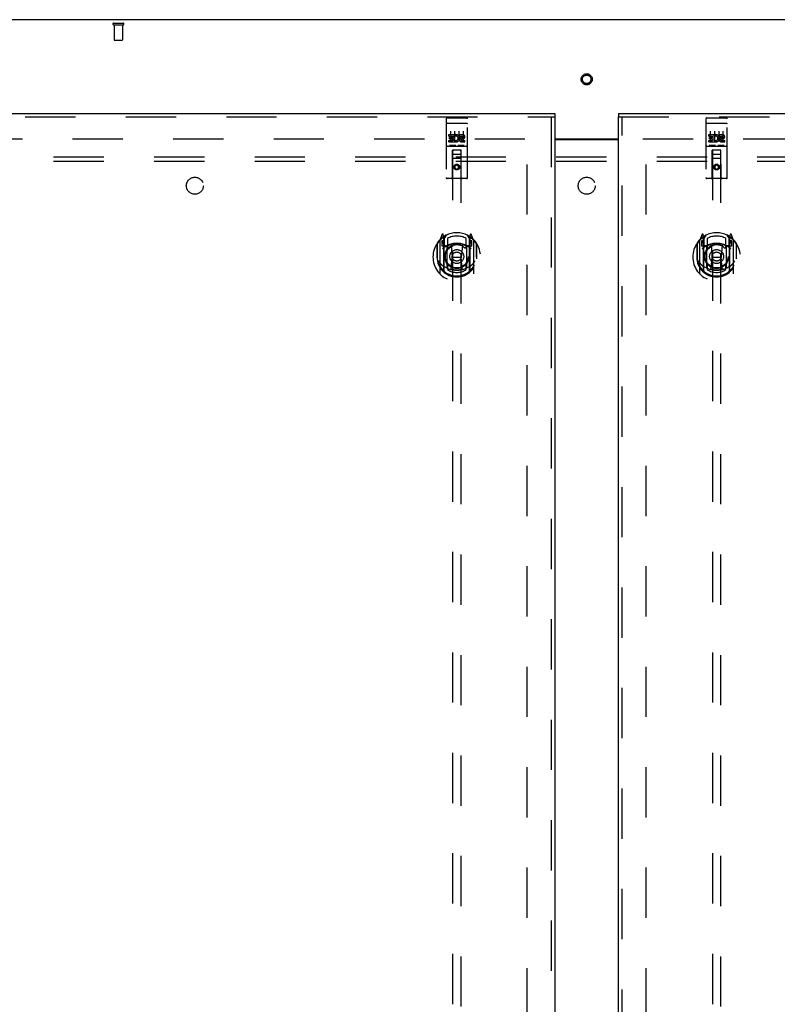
# Model space of a CAD drawing. Header units: inches. Extents: x 0 to 268, y 0 to 174.
# Tile 69 of 79: x 70 to 92, y 99 to 128. Entities that reach past the tile are written whole.
import ezdxf

# ---------------------------------------------------------------- set-up
doc = ezdxf.new("R2010")
doc.units = ezdxf.units.IN
doc.header["$LTSCALE"] = 14.749625
doc.header["$MEASUREMENT"] = 0
doc.linetypes.add('HIDDEN', pattern=[0.2, 0.1, -0.1])
doc.layers.get('0').update_dxf_attribs({"linetype": 'CONTINUOUS'})
for name, color, linetype in [('DEFAULT_2', 8, 'HIDDEN'), ('LEFTHAND_DOOR_ASSEMBLY', 7, 'CONTINUOUS'), ('RIGHTHAND_DOOR_ASSEMBLY', 7, 'CONTINUOUS'), ('SUBPANEL', 7, 'CONTINUOUS')]:
    doc.layers.add(name, color=color, linetype=linetype)

msp = doc.modelspace()

# ---------------------------------------------------------------- linework, layer by layer
at = {"color": 3, "linetype": 'Continuous'}
for p, q in [((125.406, 128.276), (47.76, 128.276)), ((85.646, 124.776), (87.521, 124.776)), ((85.646, 124.761), (87.521, 124.761))]:
    msp.add_line(p, q, dxfattribs=at)
at = {"layer": 'DEFAULT_2', "color": 8, "linetype": 'HIDDEN'}
for p, q in [((72.698, 128.172), (72.982, 128.172)), ((72.698, 128.129), (72.982, 128.129)), ((72.716, 128.129), (72.716, 127.682)), ((72.964, 128.129), (72.964, 127.682)), ((72.726, 127.672), (72.954, 127.672)), ((50.847, 124.776), (84.937, 124.776)), ((84.833, 51.755), (84.833, 124.797)), ((88.229, 124.776), (122.319, 124.776)), ((88.333, 51.755), (88.333, 124.797))]:
    msp.add_line(p, q, dxfattribs=at)
for radius in [0.164, 0.124]:
    msp.add_circle((86.583, 126.526), radius, dxfattribs=at)
for centre, radius, start, end in [((72.698, 128.151), 0.0215, 90, 270), ((72.982, 128.151), 0.0215, 270, 90), ((72.726, 127.682), 0.01, 180, 270), ((72.954, 127.682), 0.01, 270, 360)]:
    msp.add_arc(centre, radius, start, end, dxfattribs=at)
at = {"layer": 'LEFTHAND_DOOR_ASSEMBLY', "color": 3, "linetype": 'Continuous'}
for p, q in [((49.458, 125.526), (85.646, 125.526)), ((85.646, 125.422), (85.646, 51.13))]:
    msp.add_line(p, q, dxfattribs=at)
at = {"layer": 'LEFTHAND_DOOR_ASSEMBLY', "color": 7, "linetype": 'Continuous'}
msp.add_line((85.646, 125.526), (85.646, 125.422), dxfattribs=at)
at = {"layer": 'LEFTHAND_DOOR_ASSEMBLY', "color": 8, "linetype": 'HIDDEN'}
for p, q in [((49.458, 125.422), (85.646, 125.422)), ((82.458, 125.364), (82.458, 123.639)), ((82.475, 125.235), (82.474, 125.235)), ((82.476, 125.235), (82.475, 125.235)), ((82.476, 125.235), (82.476, 125.235)), ((82.477, 125.235), (82.476, 125.235)), ((82.478, 125.236), (82.477, 125.235)), ((82.479, 125.236), (82.478, 125.236)), ((82.48, 125.236), (82.479, 125.236)), ((82.48, 125.236), (82.48, 125.236)), ((82.481, 125.236), (82.48, 125.236)), ((82.482, 125.236), (82.481, 125.236)), ((82.483, 125.236), (82.482, 125.236)), ((82.484, 125.236), (82.483, 125.236)), ((82.484, 125.236), (82.484, 125.236)), ((82.485, 125.236), (82.484, 125.236)), ((82.486, 125.236), (82.485, 125.236)), ((82.487, 125.236), (82.486, 125.236)), ((82.488, 125.236), (82.487, 125.236)), ((82.488, 125.394), (83.053, 125.394)), ((82.488, 125.236), (83.053, 125.236)), ((83.053, 125.236), (83.054, 125.236)), ((83.054, 125.236), (83.055, 125.236)), ((83.055, 125.236), (83.056, 125.236)), ((83.056, 125.236), (83.057, 125.236)), ((83.057, 125.236), (83.057, 125.236)), ((83.057, 125.236), (83.058, 125.236)), ((83.058, 125.236), (83.059, 125.236)), ((83.059, 125.236), (83.06, 125.236)), ((83.06, 125.236), (83.061, 125.236)), ((83.061, 125.236), (83.062, 125.236)), ((83.062, 125.236), (83.062, 125.236)), ((83.062, 125.236), (83.063, 125.236)), ((83.063, 125.236), (83.064, 125.235)), ((83.064, 125.235), (83.065, 125.235)), ((83.065, 125.235), (83.066, 125.235)), ((83.066, 125.235), (83.066, 125.235)), ((83.083, 123.639), (83.083, 125.364)), ((85.542, 125.422), (85.542, 51.13)), ((82.539, 124.859), (82.539, 124.901)), ((82.539, 124.901), (82.695, 124.901)), ((82.583, 125.003), (82.583, 124.697)), ((82.695, 124.724), (82.695, 124.901)), ((82.708, 125.003), (82.708, 124.697)), ((82.833, 125.003), (82.833, 124.697)), ((82.851, 124.859), (82.851, 124.901)), ((82.851, 124.901), (82.944, 124.901)), ((82.958, 125.003), (82.958, 124.697)), ((82.539, 124.859), (82.652, 124.859)), ((82.539, 124.688), (82.539, 124.73)), ((82.539, 124.73), (82.652, 124.73)), ((82.539, 124.688), (82.695, 124.688)), ((82.56, 124.774), (82.56, 124.816)), ((82.56, 124.816), (82.652, 124.816)), ((82.56, 124.774), (82.652, 124.774)), ((82.652, 124.816), (82.652, 124.859)), ((82.652, 124.73), (82.652, 124.774)), ((82.695, 124.724), (82.708, 124.742)), ((82.695, 124.688), (82.695, 124.7)), ((82.699, 124.698), (82.695, 124.7)), ((82.719, 124.853), (82.703, 124.892)), ((82.851, 124.859), (82.944, 124.859)), ((82.911, 124.774), (82.958, 124.774)), ((82.915, 124.815), (82.944, 124.815)), ((82.915, 124.73), (83.008, 124.73)), ((82.915, 124.688), (83.008, 124.688)), ((83.008, 124.688), (83.008, 124.73)), ((82.488, 124.566), (83.053, 124.566)), ((82.732, 124.582), (82.56, 124.582)), ((82.641, 123.639), (82.644, 124.449)), ((82.646, 124.449), (82.644, 124.449)), ((82.646, 124.449), (82.646, 90.447)), ((82.896, 124.449), (82.646, 124.449)), ((82.686, 124.324), (82.856, 124.324)), ((82.982, 124.582), (82.81, 124.582)), ((82.896, 90.447), (82.896, 124.449)), ((82.897, 124.449), (82.896, 124.449)), ((82.901, 123.639), (82.897, 124.449)), ((82.898, 124.199), (82.643, 124.199)), ((82.771, 124.021), (82.708, 123.985)), ((82.708, 123.985), (82.708, 123.913)), ((82.708, 123.985), (82.718, 123.979)), ((82.708, 123.913), (82.718, 123.918)), ((82.708, 123.913), (82.771, 123.876)), ((82.771, 124.009), (82.718, 123.979)), ((82.718, 123.979), (82.718, 123.918)), ((82.718, 123.918), (82.771, 123.888)), ((82.771, 124.021), (82.771, 124.009)), ((82.833, 123.985), (82.771, 124.021)), ((82.823, 123.979), (82.771, 124.009)), ((82.771, 123.888), (82.823, 123.918)), ((82.771, 123.876), (82.833, 123.913)), ((82.771, 123.876), (82.771, 123.888)), ((82.833, 123.985), (82.823, 123.979)), ((82.823, 123.918), (82.823, 123.979)), ((82.833, 123.913), (82.823, 123.918)), ((82.833, 123.913), (82.833, 123.985)), ((83.053, 123.609), (82.488, 123.609)), ((82.196, 121.716), (82.196, 121.258)), ((82.271, 121.789), (82.271, 120.821)), ((82.345, 121.975), (82.275, 121.799)), ((82.328, 121.784), (82.328, 121.634)), ((82.396, 121.784), (82.328, 121.784)), ((82.337, 121.776), (82.366, 121.73)), ((82.367, 121.895), (82.367, 121.895)), ((82.367, 121.895), (82.367, 121.895)), ((82.367, 121.895), (82.367, 121.895)), ((82.388, 121.891), (82.374, 121.972)), ((82.388, 120.875), (82.388, 121.891)), ((82.396, 121.844), (82.466, 121.953)), ((82.396, 120.9), (82.396, 121.903)), ((82.398, 121.878), (82.398, 121.671)), ((82.496, 121.856), (82.496, 121.604)), ((83.046, 121.604), (83.046, 121.856)), ((83.076, 121.953), (83.146, 121.844)), ((83.143, 121.671), (83.143, 121.878)), ((83.146, 120.9), (83.146, 121.903)), ((83.213, 121.784), (83.146, 121.784)), ((83.167, 121.972), (83.153, 121.891)), ((83.153, 121.891), (83.153, 120.875)), ((83.175, 121.895), (83.17, 121.898)), ((83.176, 121.73), (83.205, 121.776)), ((83.266, 121.799), (83.196, 121.975)), ((83.213, 121.634), (83.213, 121.784)), ((83.271, 120.821), (83.271, 121.789)), ((83.346, 121.716), (83.346, 121.258)), ((82.188, 121.693), (82.188, 121.305)), ((82.328, 121.634), (82.388, 121.634)), ((82.488, 121.633), (82.416, 121.633)), ((82.418, 121.651), (82.484, 121.651)), ((82.488, 120.992), (82.488, 121.623)), ((82.608, 121.649), (82.638, 121.305)), ((82.934, 121.649), (82.903, 121.305)), ((83.126, 121.633), (83.053, 121.633)), ((83.053, 121.623), (83.053, 120.992)), ((83.057, 121.651), (83.123, 121.651)), ((83.153, 121.634), (83.213, 121.634)), ((83.353, 121.305), (83.353, 121.693)), ((82.188, 121.305), (82.203, 121.305)), ((82.196, 121.258), (82.196, 121.256)), ((82.608, 120.966), (82.638, 121.305)), ((82.638, 121.305), (82.903, 121.305)), ((82.933, 120.966), (82.903, 121.305)), ((83.353, 121.305), (83.338, 121.305)), ((83.346, 121.258), (83.346, 121.256)), ((82.496, 121.042), (82.496, 120.94)), ((83.046, 120.94), (83.046, 121.042))]:
    msp.add_line(p, q, dxfattribs=at)
for points in [[(82.474, 125.235), (82.474, 125.235), (82.473, 125.235), (82.473, 125.235), (82.473, 125.235), (82.472, 125.235), (82.472, 125.235), (82.472, 125.235), (82.471, 125.235), (82.471, 125.235), (82.471, 125.235), (82.47, 125.234), (82.47, 125.234), (82.47, 125.234), (82.469, 125.234), (82.469, 125.234), (82.469, 125.234), (82.468, 125.234), (82.468, 125.234), (82.468, 125.234), (82.467, 125.234), (82.467, 125.234), (82.467, 125.234), (82.466, 125.234), (82.466, 125.234), (82.466, 125.233), (82.466, 125.233), (82.465, 125.233), (82.465, 125.233), (82.465, 125.233), (82.465, 125.233), (82.464, 125.233), (82.464, 125.233), (82.464, 125.233), (82.464, 125.233), (82.463, 125.233), (82.463, 125.233), (82.463, 125.232), (82.463, 125.232), (82.462, 125.232), (82.462, 125.232), (82.462, 125.232), (82.462, 125.232), (82.462, 125.232), (82.461, 125.232), (82.461, 125.232), (82.461, 125.232), (82.461, 125.232), (82.461, 125.231), (82.461, 125.231), (82.46, 125.231), (82.46, 125.231), (82.46, 125.231), (82.46, 125.231), (82.46, 125.231), (82.46, 125.231), (82.46, 125.231), (82.459, 125.231), (82.459, 125.23), (82.459, 125.23), (82.459, 125.23), (82.459, 125.23), (82.459, 125.23), (82.459, 125.23), (82.459, 125.23), (82.459, 125.23), (82.459, 125.23), (82.459, 125.23), (82.458, 125.229), (82.458, 125.229), (82.458, 125.229), (82.458, 125.229), (82.458, 125.229), (82.458, 125.229), (82.458, 125.229), (82.458, 125.229), (82.458, 125.229), (82.458, 125.229)], [(83.066, 125.235), (83.067, 125.235), (83.067, 125.235), (83.068, 125.235), (83.068, 125.235), (83.068, 125.235), (83.069, 125.235), (83.069, 125.235), (83.07, 125.235), (83.07, 125.235), (83.07, 125.235), (83.071, 125.235), (83.071, 125.235), (83.071, 125.234), (83.072, 125.234), (83.072, 125.234), (83.072, 125.234), (83.073, 125.234), (83.073, 125.234), (83.073, 125.234), (83.074, 125.234), (83.074, 125.234), (83.074, 125.234), (83.074, 125.234), (83.075, 125.234), (83.075, 125.234), (83.075, 125.234), (83.076, 125.233), (83.076, 125.233), (83.076, 125.233), (83.076, 125.233), (83.077, 125.233), (83.077, 125.233), (83.077, 125.233), (83.077, 125.233), (83.078, 125.233), (83.078, 125.233), (83.078, 125.233), (83.078, 125.233), (83.079, 125.232), (83.079, 125.232), (83.079, 125.232), (83.079, 125.232), (83.08, 125.232), (83.08, 125.232), (83.08, 125.232), (83.08, 125.232), (83.08, 125.232), (83.08, 125.232), (83.081, 125.232), (83.081, 125.231), (83.081, 125.231), (83.081, 125.231), (83.081, 125.231), (83.081, 125.231), (83.082, 125.231), (83.082, 125.231), (83.082, 125.231), (83.082, 125.231), (83.082, 125.231), (83.082, 125.23), (83.082, 125.23), (83.082, 125.23), (83.083, 125.23), (83.083, 125.23), (83.083, 125.23), (83.083, 125.23), (83.083, 125.23), (83.083, 125.23), (83.083, 125.23), (83.083, 125.229), (83.083, 125.229), (83.083, 125.229), (83.083, 125.229), (83.083, 125.229), (83.083, 125.229), (83.083, 125.229), (83.083, 125.229), (83.083, 125.229), (83.083, 125.229)], [(82.56, 124.582), (82.56, 124.582), (82.559, 124.582), (82.559, 124.582), (82.559, 124.582), (82.559, 124.582), (82.559, 124.582), (82.558, 124.582), (82.558, 124.582), (82.558, 124.582), (82.558, 124.582), (82.558, 124.582), (82.558, 124.582), (82.557, 124.582), (82.557, 124.582), (82.557, 124.582), (82.557, 124.582), (82.557, 124.582), (82.557, 124.582), (82.556, 124.582), (82.556, 124.582), (82.556, 124.582), (82.556, 124.582), (82.556, 124.582), (82.556, 124.582), (82.556, 124.582), (82.555, 124.582), (82.555, 124.582), (82.555, 124.582), (82.555, 124.582), (82.555, 124.583), (82.555, 124.583), (82.555, 124.583), (82.555, 124.583), (82.554, 124.583), (82.554, 124.583), (82.554, 124.583), (82.554, 124.583), (82.554, 124.583), (82.554, 124.583), (82.554, 124.583), (82.554, 124.583), (82.554, 124.583), (82.554, 124.583), (82.553, 124.583), (82.553, 124.583), (82.553, 124.583)], [(82.738, 124.583), (82.738, 124.583), (82.738, 124.583), (82.738, 124.583), (82.738, 124.583), (82.738, 124.583), (82.738, 124.583), (82.738, 124.583), (82.738, 124.583), (82.737, 124.583), (82.737, 124.583), (82.737, 124.583), (82.737, 124.583), (82.737, 124.583), (82.737, 124.583), (82.737, 124.583), (82.737, 124.583), (82.737, 124.582), (82.736, 124.582), (82.736, 124.582), (82.736, 124.582), (82.736, 124.582), (82.736, 124.582), (82.736, 124.582), (82.736, 124.582), (82.735, 124.582), (82.735, 124.582), (82.735, 124.582), (82.735, 124.582), (82.735, 124.582), (82.735, 124.582), (82.735, 124.582), (82.734, 124.582), (82.734, 124.582), (82.734, 124.582), (82.734, 124.582), (82.734, 124.582), (82.733, 124.582), (82.733, 124.582), (82.733, 124.582), (82.733, 124.582), (82.733, 124.582), (82.733, 124.582), (82.732, 124.582), (82.732, 124.582), (82.732, 124.582)], [(82.81, 124.582), (82.81, 124.582), (82.809, 124.582), (82.809, 124.582), (82.809, 124.582), (82.809, 124.582), (82.809, 124.582), (82.808, 124.582), (82.808, 124.582), (82.808, 124.582), (82.808, 124.582), (82.808, 124.582), (82.808, 124.582), (82.807, 124.582), (82.807, 124.582), (82.807, 124.582), (82.807, 124.582), (82.807, 124.582), (82.807, 124.582), (82.806, 124.582), (82.806, 124.582), (82.806, 124.582), (82.806, 124.582), (82.806, 124.582), (82.806, 124.582), (82.806, 124.582), (82.805, 124.582), (82.805, 124.582), (82.805, 124.582), (82.805, 124.582), (82.805, 124.583), (82.805, 124.583), (82.805, 124.583), (82.805, 124.583), (82.804, 124.583), (82.804, 124.583), (82.804, 124.583), (82.804, 124.583), (82.804, 124.583), (82.804, 124.583), (82.804, 124.583), (82.804, 124.583), (82.804, 124.583), (82.804, 124.583), (82.803, 124.583), (82.803, 124.583), (82.803, 124.583)], [(82.988, 124.583), (82.988, 124.583), (82.988, 124.583), (82.988, 124.583), (82.988, 124.583), (82.988, 124.583), (82.988, 124.583), (82.988, 124.583), (82.988, 124.583), (82.987, 124.583), (82.987, 124.583), (82.987, 124.583), (82.987, 124.583), (82.987, 124.583), (82.987, 124.583), (82.987, 124.583), (82.987, 124.583), (82.987, 124.582), (82.986, 124.582), (82.986, 124.582), (82.986, 124.582), (82.986, 124.582), (82.986, 124.582), (82.986, 124.582), (82.986, 124.582), (82.985, 124.582), (82.985, 124.582), (82.985, 124.582), (82.985, 124.582), (82.985, 124.582), (82.985, 124.582), (82.985, 124.582), (82.984, 124.582), (82.984, 124.582), (82.984, 124.582), (82.984, 124.582), (82.984, 124.582), (82.983, 124.582), (82.983, 124.582), (82.983, 124.582), (82.983, 124.582), (82.983, 124.582), (82.983, 124.582), (82.982, 124.582), (82.982, 124.582), (82.982, 124.582)], [(82.238, 121.192), (82.241, 121.186), (82.244, 121.181), (82.247, 121.176), (82.25, 121.172), (82.253, 121.167), (82.256, 121.163), (82.258, 121.159), (82.261, 121.155), (82.264, 121.151), (82.266, 121.148), (82.269, 121.144), (82.271, 121.141), (82.273, 121.138), (82.276, 121.135), (82.278, 121.132), (82.28, 121.129), (82.282, 121.126), (82.284, 121.124), (82.286, 121.121), (82.288, 121.119), (82.291, 121.116), (82.292, 121.114), (82.294, 121.112), (82.296, 121.11), (82.298, 121.108), (82.3, 121.106), (82.302, 121.104), (82.304, 121.102), (82.305, 121.1), (82.307, 121.099), (82.309, 121.097), (82.31, 121.095), (82.312, 121.094), (82.313, 121.093), (82.315, 121.091), (82.316, 121.09)], [(83.225, 121.09), (83.227, 121.091), (83.228, 121.093), (83.23, 121.094), (83.231, 121.095), (83.233, 121.097), (83.235, 121.099), (83.236, 121.1), (83.238, 121.102), (83.24, 121.104), (83.242, 121.106), (83.243, 121.108), (83.245, 121.11), (83.247, 121.112), (83.249, 121.114), (83.251, 121.116), (83.253, 121.119), (83.255, 121.121), (83.257, 121.124), (83.259, 121.126), (83.261, 121.129), (83.264, 121.132), (83.266, 121.135), (83.268, 121.138), (83.271, 121.141), (83.273, 121.144), (83.275, 121.148), (83.278, 121.151), (83.28, 121.155), (83.283, 121.159), (83.286, 121.163), (83.288, 121.167), (83.291, 121.172), (83.294, 121.176), (83.297, 121.181), (83.3, 121.186), (83.303, 121.192)], [(82.959, 120.948), (82.953, 120.947), (82.948, 120.945), (82.942, 120.944), (82.937, 120.942), (82.932, 120.941), (82.926, 120.94), (82.921, 120.939), (82.915, 120.938), (82.91, 120.936), (82.904, 120.935), (82.899, 120.934), (82.893, 120.933), (82.888, 120.932), (82.882, 120.931), (82.877, 120.931), (82.871, 120.93), (82.866, 120.929), (82.86, 120.928), (82.855, 120.927), (82.849, 120.927), (82.843, 120.926), (82.838, 120.926), (82.832, 120.925), (82.827, 120.925), (82.821, 120.924), (82.816, 120.924), (82.81, 120.924), (82.804, 120.923), (82.799, 120.923), (82.793, 120.923), (82.788, 120.923), (82.782, 120.923), (82.776, 120.922), (82.771, 120.922), (82.765, 120.922), (82.76, 120.923), (82.754, 120.923), (82.748, 120.923), (82.743, 120.923), (82.737, 120.923), (82.732, 120.924), (82.726, 120.924), (82.72, 120.924), (82.715, 120.925), (82.709, 120.925), (82.704, 120.926), (82.698, 120.926), (82.693, 120.927), (82.687, 120.927), (82.681, 120.928), (82.676, 120.929), (82.67, 120.93), (82.665, 120.931), (82.659, 120.931), (82.654, 120.932), (82.648, 120.933), (82.643, 120.934), (82.637, 120.935), (82.632, 120.936), (82.626, 120.938), (82.621, 120.939), (82.615, 120.94), (82.61, 120.941), (82.604, 120.942), (82.599, 120.944), (82.594, 120.945), (82.588, 120.947), (82.583, 120.948)]]:
    msp.add_lwpolyline(points, dxfattribs=at)
for centre, radius in [((82.771, 123.949), 0.085), ((82.771, 123.949), 0.0845), ((82.771, 121.323), 0.35), ((82.771, 121.323), 0.335), ((82.771, 121.323), 0.205), ((82.771, 121.323), 0.133)]:
    msp.add_circle(centre, radius, dxfattribs=at)
for centre, radius, start, end in [((82.488, 125.364), 0.03, 90, 180), ((83.053, 125.364), 0.03, 0, 90), ((82.745, 124.794), 0.107, 244.2636, 113.4027), ((82.944, 124.837), 0.0644, 282.2995, 90.0775), ((82.745, 124.794), 0.0639, 234.8895, 113.4026), ((82.915, 124.751), 0.0635, 90, 270), ((82.915, 124.752), 0.0219, 100.307, 270), ((82.944, 124.837), 0.0219, 269.9011, 90), ((82.488, 124.536), 0.03, 90, 180), ((82.686, 124.409), 0.04, 90, 180), ((82.686, 124.364), 0.04, 180, 270), ((82.856, 124.409), 0.04, 0, 90), ((82.856, 124.364), 0.04, 270, 360), ((83.053, 124.536), 0.03, 0, 90), ((82.488, 123.639), 0.03, 180, 270), ((82.611, 123.639), 0.03, 270, 360), ((82.931, 123.639), 0.03, 180, 270), ((83.053, 123.639), 0.03, 270, 360), ((82.771, 121.323), 0.7, 35.2961, 144.7039), ((82.771, 121.305), 0.7, 125.5126, 54.4874), ((82.216, 121.716), 0.02, 144.7039, 180), ((82.286, 121.789), 0.015, 135.0748, 180), ((82.341, 121.779), 0.005, 90, 212.6792), ((82.359, 121.969), 0.015, 10, 158.1959), ((82.376, 121.858), 0.02, 0, 125.5126), ((82.208, 121.629), 0.188, 0, 32.6792), ((82.378, 121.878), 0.02, 0, 125.2543), ((82.416, 121.903), 0.02, 121.4688, 179.9992), ((82.771, 121.323), 0.6, 62.7204, 117.2796), ((83.126, 121.903), 0.02, 0, 58.5295), ((83.163, 121.878), 0.02, 54.7457, 180), ((83.166, 121.858), 0.02, 54.4874, 180), ((83.334, 121.629), 0.188, 147.3208, 180), ((83.182, 121.969), 0.015, 21.8041, 170), ((83.201, 121.779), 0.005, 327.3208, 90), ((83.256, 121.789), 0.015, 0, 44.9252), ((83.326, 121.716), 0.02, 0, 35.2961), ((82.771, 120.992), 0.7, 53.2319, 126.7681), ((82.416, 121.653), 0.02, 180, 270), ((82.418, 121.671), 0.02, 180, 270), ((82.484, 121.671), 0.02, 270, 293.464), ((82.503, 121.623), 0.015, 112.9863, 180), ((82.771, 121.01), 0.7, 66.536, 113.464), ((82.526, 121.604), 0.03, 180, 311.1261), ((82.771, 121.323), 0.343, 48.8739, 131.1261), ((82.588, 121.647), 0.02, 5.0796, 105.6131), ((82.954, 121.647), 0.02, 74.3869, 174.9204), ((83.016, 121.604), 0.03, 228.8739, 360), ((83.038, 121.623), 0.015, 0, 67.0137), ((83.057, 121.671), 0.02, 246.536, 270), ((83.123, 121.671), 0.02, 270, 360), ((83.126, 121.653), 0.02, 270, 360), ((82.771, 121.307), 0.583, 180.2464, 359.7536), ((82.216, 121.258), 0.02, 180, 187.6622), ((82.771, 121.333), 0.58, 187.6622, 352.3378), ((83.326, 121.258), 0.02, 352.3378, 360), ((82.771, 121.622), 0.7, 229.529, 310.471), ((82.403, 120.875), 0.015, 180, 229.6413), ((82.416, 120.9), 0.02, 180, 230.6594), ((82.503, 120.992), 0.015, 180, 247.0137), ((82.526, 121.042), 0.03, 48.8739, 180), ((82.771, 121.333), 0.48, 235.0461, 304.9539), ((82.771, 121.323), 0.343, 228.8739, 311.1261), ((82.588, 120.967), 0.02, 254.4248, 354.9204), ((82.953, 120.967), 0.02, 185.0796, 285.5752), ((83.016, 121.042), 0.03, 0, 131.1261), ((83.038, 120.992), 0.015, 292.9863, 360), ((83.126, 120.9), 0.02, 309.3378, 359.9984), ((83.138, 120.875), 0.015, 310.3587, 360), ((82.286, 120.821), 0.015, 180, 224.9252), ((83.256, 120.821), 0.015, 315.0748, 360)]:
    msp.add_arc(centre, radius, start, end, dxfattribs=at)
at = {"layer": 'RIGHTHAND_DOOR_ASSEMBLY', "color": 7, "linetype": 'Continuous'}
msp.add_line((87.521, 125.526), (87.521, 125.422), dxfattribs=at)
at = {"layer": 'RIGHTHAND_DOOR_ASSEMBLY', "color": 3, "linetype": 'Continuous'}
for p, q in [((87.521, 125.526), (123.708, 125.526)), ((87.521, 51.13), (87.521, 125.422))]:
    msp.add_line(p, q, dxfattribs=at)
at = {"layer": 'RIGHTHAND_DOOR_ASSEMBLY', "color": 8, "linetype": 'HIDDEN'}
for p, q in [((87.521, 125.422), (123.708, 125.422)), ((87.625, 51.13), (87.625, 125.422)), ((90.083, 125.364), (90.083, 123.639)), ((90.1, 125.235), (90.099, 125.235)), ((90.101, 125.235), (90.1, 125.235)), ((90.101, 125.235), (90.101, 125.235)), ((90.102, 125.235), (90.101, 125.235)), ((90.103, 125.236), (90.102, 125.235)), ((90.104, 125.236), (90.103, 125.236)), ((90.105, 125.236), (90.104, 125.236)), ((90.105, 125.236), (90.105, 125.236)), ((90.106, 125.236), (90.105, 125.236)), ((90.107, 125.236), (90.106, 125.236)), ((90.108, 125.236), (90.107, 125.236)), ((90.109, 125.236), (90.108, 125.236)), ((90.109, 125.236), (90.109, 125.236)), ((90.11, 125.236), (90.109, 125.236)), ((90.111, 125.236), (90.11, 125.236)), ((90.112, 125.236), (90.111, 125.236)), ((90.113, 125.236), (90.112, 125.236)), ((90.113, 125.394), (90.678, 125.394)), ((90.113, 125.236), (90.678, 125.236)), ((90.678, 125.236), (90.679, 125.236)), ((90.679, 125.236), (90.68, 125.236)), ((90.68, 125.236), (90.681, 125.236)), ((90.681, 125.236), (90.682, 125.236)), ((90.682, 125.236), (90.682, 125.236)), ((90.682, 125.236), (90.683, 125.236)), ((90.683, 125.236), (90.684, 125.236)), ((90.684, 125.236), (90.685, 125.236)), ((90.685, 125.236), (90.686, 125.236)), ((90.686, 125.236), (90.687, 125.236)), ((90.687, 125.236), (90.687, 125.236)), ((90.687, 125.236), (90.688, 125.236)), ((90.688, 125.236), (90.689, 125.235)), ((90.689, 125.235), (90.69, 125.235)), ((90.69, 125.235), (90.691, 125.235)), ((90.691, 125.235), (90.691, 125.235)), ((90.708, 123.639), (90.708, 125.364)), ((90.164, 124.859), (90.164, 124.901)), ((90.164, 124.901), (90.32, 124.901)), ((90.208, 125.003), (90.208, 124.697)), ((90.32, 124.724), (90.32, 124.901)), ((90.333, 125.003), (90.333, 124.697)), ((90.458, 125.003), (90.458, 124.697)), ((90.476, 124.859), (90.476, 124.901)), ((90.476, 124.901), (90.569, 124.901)), ((90.583, 125.003), (90.583, 124.697)), ((90.164, 124.859), (90.277, 124.859)), ((90.164, 124.688), (90.164, 124.73)), ((90.164, 124.73), (90.277, 124.73)), ((90.164, 124.688), (90.32, 124.688)), ((90.185, 124.774), (90.185, 124.816)), ((90.185, 124.816), (90.277, 124.816)), ((90.185, 124.774), (90.277, 124.774)), ((90.277, 124.816), (90.277, 124.859)), ((90.277, 124.73), (90.277, 124.774)), ((90.32, 124.724), (90.333, 124.742)), ((90.32, 124.688), (90.32, 124.7)), ((90.324, 124.698), (90.32, 124.7)), ((90.344, 124.853), (90.328, 124.892)), ((90.476, 124.859), (90.569, 124.859)), ((90.536, 124.774), (90.583, 124.774)), ((90.54, 124.815), (90.569, 124.815)), ((90.54, 124.73), (90.633, 124.73)), ((90.54, 124.688), (90.633, 124.688)), ((90.633, 124.688), (90.633, 124.73)), ((90.113, 124.566), (90.678, 124.566)), ((90.357, 124.582), (90.185, 124.582)), ((90.266, 123.639), (90.269, 124.449)), ((90.271, 124.449), (90.269, 124.449)), ((90.271, 124.449), (90.271, 90.447)), ((90.521, 124.449), (90.271, 124.449)), ((90.311, 124.324), (90.481, 124.324)), ((90.607, 124.582), (90.435, 124.582)), ((90.521, 90.447), (90.521, 124.449)), ((90.522, 124.449), (90.521, 124.449)), ((90.526, 123.639), (90.522, 124.449)), ((90.523, 124.199), (90.268, 124.199)), ((90.396, 124.021), (90.333, 123.985)), ((90.333, 123.985), (90.333, 123.913)), ((90.333, 123.985), (90.343, 123.979)), ((90.333, 123.913), (90.343, 123.918)), ((90.333, 123.913), (90.396, 123.876)), ((90.396, 124.009), (90.343, 123.979)), ((90.343, 123.979), (90.343, 123.918)), ((90.343, 123.918), (90.396, 123.888)), ((90.396, 124.021), (90.396, 124.009)), ((90.458, 123.985), (90.396, 124.021)), ((90.448, 123.979), (90.396, 124.009)), ((90.396, 123.888), (90.448, 123.918)), ((90.396, 123.876), (90.458, 123.913)), ((90.396, 123.876), (90.396, 123.888)), ((90.458, 123.985), (90.448, 123.979)), ((90.448, 123.918), (90.448, 123.979)), ((90.458, 123.913), (90.448, 123.918)), ((90.458, 123.913), (90.458, 123.985)), ((90.678, 123.609), (90.113, 123.609)), ((89.821, 121.716), (89.821, 121.258)), ((89.896, 121.789), (89.896, 120.821)), ((89.97, 121.975), (89.9, 121.799)), ((89.953, 121.784), (89.953, 121.634)), ((90.021, 121.784), (89.953, 121.784)), ((89.962, 121.776), (89.991, 121.73)), ((89.992, 121.895), (89.992, 121.895)), ((89.992, 121.895), (89.992, 121.895)), ((89.992, 121.895), (89.992, 121.895)), ((90.013, 121.891), (89.999, 121.972)), ((90.013, 120.875), (90.013, 121.891)), ((90.021, 121.844), (90.091, 121.953)), ((90.021, 120.9), (90.021, 121.903)), ((90.023, 121.878), (90.023, 121.671)), ((90.121, 121.856), (90.121, 121.604)), ((90.671, 121.604), (90.671, 121.856)), ((90.701, 121.953), (90.771, 121.844)), ((90.768, 121.671), (90.768, 121.878)), ((90.771, 120.9), (90.771, 121.903)), ((90.838, 121.784), (90.771, 121.784)), ((90.792, 121.972), (90.778, 121.891)), ((90.778, 121.891), (90.778, 120.875)), ((90.8, 121.895), (90.795, 121.898)), ((90.801, 121.73), (90.83, 121.776)), ((90.891, 121.799), (90.821, 121.975)), ((90.838, 121.634), (90.838, 121.784)), ((90.896, 120.821), (90.896, 121.789)), ((90.971, 121.716), (90.971, 121.258)), ((89.813, 121.693), (89.813, 121.305)), ((89.953, 121.634), (90.013, 121.634)), ((90.113, 121.633), (90.041, 121.633)), ((90.043, 121.651), (90.109, 121.651)), ((90.113, 120.992), (90.113, 121.623)), ((90.233, 121.649), (90.263, 121.305)), ((90.559, 121.649), (90.528, 121.305)), ((90.751, 121.633), (90.678, 121.633)), ((90.678, 121.623), (90.678, 120.992)), ((90.682, 121.651), (90.748, 121.651)), ((90.778, 121.634), (90.838, 121.634)), ((90.978, 121.305), (90.978, 121.693)), ((89.813, 121.305), (89.828, 121.305)), ((89.821, 121.258), (89.821, 121.256)), ((90.233, 120.966), (90.263, 121.305)), ((90.263, 121.305), (90.528, 121.305)), ((90.558, 120.966), (90.528, 121.305)), ((90.978, 121.305), (90.963, 121.305)), ((90.971, 121.258), (90.971, 121.256)), ((90.121, 121.042), (90.121, 120.94)), ((90.671, 120.94), (90.671, 121.042))]:
    msp.add_line(p, q, dxfattribs=at)
for points in [[(90.099, 125.235), (90.099, 125.235), (90.098, 125.235), (90.098, 125.235), (90.098, 125.235), (90.097, 125.235), (90.097, 125.235), (90.097, 125.235), (90.096, 125.235), (90.096, 125.235), (90.096, 125.235), (90.095, 125.234), (90.095, 125.234), (90.095, 125.234), (90.094, 125.234), (90.094, 125.234), (90.094, 125.234), (90.093, 125.234), (90.093, 125.234), (90.093, 125.234), (90.092, 125.234), (90.092, 125.234), (90.092, 125.234), (90.091, 125.234), (90.091, 125.234), (90.091, 125.233), (90.091, 125.233), (90.09, 125.233), (90.09, 125.233), (90.09, 125.233), (90.09, 125.233), (90.089, 125.233), (90.089, 125.233), (90.089, 125.233), (90.089, 125.233), (90.088, 125.233), (90.088, 125.233), (90.088, 125.232), (90.088, 125.232), (90.087, 125.232), (90.087, 125.232), (90.087, 125.232), (90.087, 125.232), (90.087, 125.232), (90.086, 125.232), (90.086, 125.232), (90.086, 125.232), (90.086, 125.232), (90.086, 125.231), (90.086, 125.231), (90.085, 125.231), (90.085, 125.231), (90.085, 125.231), (90.085, 125.231), (90.085, 125.231), (90.085, 125.231), (90.085, 125.231), (90.084, 125.231), (90.084, 125.23), (90.084, 125.23), (90.084, 125.23), (90.084, 125.23), (90.084, 125.23), (90.084, 125.23), (90.084, 125.23), (90.084, 125.23), (90.084, 125.23), (90.084, 125.23), (90.083, 125.229), (90.083, 125.229), (90.083, 125.229), (90.083, 125.229), (90.083, 125.229), (90.083, 125.229), (90.083, 125.229), (90.083, 125.229), (90.083, 125.229), (90.083, 125.229)], [(90.691, 125.235), (90.692, 125.235), (90.692, 125.235), (90.693, 125.235), (90.693, 125.235), (90.693, 125.235), (90.694, 125.235), (90.694, 125.235), (90.695, 125.235), (90.695, 125.235), (90.695, 125.235), (90.696, 125.235), (90.696, 125.235), (90.696, 125.234), (90.697, 125.234), (90.697, 125.234), (90.697, 125.234), (90.698, 125.234), (90.698, 125.234), (90.698, 125.234), (90.699, 125.234), (90.699, 125.234), (90.699, 125.234), (90.699, 125.234), (90.7, 125.234), (90.7, 125.234), (90.7, 125.234), (90.701, 125.233), (90.701, 125.233), (90.701, 125.233), (90.701, 125.233), (90.702, 125.233), (90.702, 125.233), (90.702, 125.233), (90.702, 125.233), (90.703, 125.233), (90.703, 125.233), (90.703, 125.233), (90.703, 125.233), (90.704, 125.232), (90.704, 125.232), (90.704, 125.232), (90.704, 125.232), (90.705, 125.232), (90.705, 125.232), (90.705, 125.232), (90.705, 125.232), (90.705, 125.232), (90.705, 125.232), (90.706, 125.232), (90.706, 125.231), (90.706, 125.231), (90.706, 125.231), (90.706, 125.231), (90.706, 125.231), (90.707, 125.231), (90.707, 125.231), (90.707, 125.231), (90.707, 125.231), (90.707, 125.231), (90.707, 125.23), (90.707, 125.23), (90.707, 125.23), (90.708, 125.23), (90.708, 125.23), (90.708, 125.23), (90.708, 125.23), (90.708, 125.23), (90.708, 125.23), (90.708, 125.23), (90.708, 125.229), (90.708, 125.229), (90.708, 125.229), (90.708, 125.229), (90.708, 125.229), (90.708, 125.229), (90.708, 125.229), (90.708, 125.229), (90.708, 125.229), (90.708, 125.229)], [(90.185, 124.582), (90.185, 124.582), (90.184, 124.582), (90.184, 124.582), (90.184, 124.582), (90.184, 124.582), (90.184, 124.582), (90.183, 124.582), (90.183, 124.582), (90.183, 124.582), (90.183, 124.582), (90.183, 124.582), (90.183, 124.582), (90.182, 124.582), (90.182, 124.582), (90.182, 124.582), (90.182, 124.582), (90.182, 124.582), (90.182, 124.582), (90.181, 124.582), (90.181, 124.582), (90.181, 124.582), (90.181, 124.582), (90.181, 124.582), (90.181, 124.582), (90.181, 124.582), (90.18, 124.582), (90.18, 124.582), (90.18, 124.582), (90.18, 124.582), (90.18, 124.583), (90.18, 124.583), (90.18, 124.583), (90.18, 124.583), (90.179, 124.583), (90.179, 124.583), (90.179, 124.583), (90.179, 124.583), (90.179, 124.583), (90.179, 124.583), (90.179, 124.583), (90.179, 124.583), (90.179, 124.583), (90.179, 124.583), (90.178, 124.583), (90.178, 124.583), (90.178, 124.583)], [(90.363, 124.583), (90.363, 124.583), (90.363, 124.583), (90.363, 124.583), (90.363, 124.583), (90.363, 124.583), (90.363, 124.583), (90.363, 124.583), (90.363, 124.583), (90.362, 124.583), (90.362, 124.583), (90.362, 124.583), (90.362, 124.583), (90.362, 124.583), (90.362, 124.583), (90.362, 124.583), (90.362, 124.583), (90.362, 124.582), (90.361, 124.582), (90.361, 124.582), (90.361, 124.582), (90.361, 124.582), (90.361, 124.582), (90.361, 124.582), (90.361, 124.582), (90.36, 124.582), (90.36, 124.582), (90.36, 124.582), (90.36, 124.582), (90.36, 124.582), (90.36, 124.582), (90.36, 124.582), (90.359, 124.582), (90.359, 124.582), (90.359, 124.582), (90.359, 124.582), (90.359, 124.582), (90.358, 124.582), (90.358, 124.582), (90.358, 124.582), (90.358, 124.582), (90.358, 124.582), (90.358, 124.582), (90.357, 124.582), (90.357, 124.582), (90.357, 124.582)], [(90.435, 124.582), (90.435, 124.582), (90.434, 124.582), (90.434, 124.582), (90.434, 124.582), (90.434, 124.582), (90.434, 124.582), (90.433, 124.582), (90.433, 124.582), (90.433, 124.582), (90.433, 124.582), (90.433, 124.582), (90.433, 124.582), (90.432, 124.582), (90.432, 124.582), (90.432, 124.582), (90.432, 124.582), (90.432, 124.582), (90.432, 124.582), (90.431, 124.582), (90.431, 124.582), (90.431, 124.582), (90.431, 124.582), (90.431, 124.582), (90.431, 124.582), (90.431, 124.582), (90.43, 124.582), (90.43, 124.582), (90.43, 124.582), (90.43, 124.582), (90.43, 124.583), (90.43, 124.583), (90.43, 124.583), (90.43, 124.583), (90.429, 124.583), (90.429, 124.583), (90.429, 124.583), (90.429, 124.583), (90.429, 124.583), (90.429, 124.583), (90.429, 124.583), (90.429, 124.583), (90.429, 124.583), (90.429, 124.583), (90.428, 124.583), (90.428, 124.583), (90.428, 124.583)], [(90.613, 124.583), (90.613, 124.583), (90.613, 124.583), (90.613, 124.583), (90.613, 124.583), (90.613, 124.583), (90.613, 124.583), (90.613, 124.583), (90.613, 124.583), (90.612, 124.583), (90.612, 124.583), (90.612, 124.583), (90.612, 124.583), (90.612, 124.583), (90.612, 124.583), (90.612, 124.583), (90.612, 124.583), (90.612, 124.582), (90.611, 124.582), (90.611, 124.582), (90.611, 124.582), (90.611, 124.582), (90.611, 124.582), (90.611, 124.582), (90.611, 124.582), (90.61, 124.582), (90.61, 124.582), (90.61, 124.582), (90.61, 124.582), (90.61, 124.582), (90.61, 124.582), (90.61, 124.582), (90.609, 124.582), (90.609, 124.582), (90.609, 124.582), (90.609, 124.582), (90.609, 124.582), (90.608, 124.582), (90.608, 124.582), (90.608, 124.582), (90.608, 124.582), (90.608, 124.582), (90.608, 124.582), (90.607, 124.582), (90.607, 124.582), (90.607, 124.582)], [(89.863, 121.192), (89.866, 121.186), (89.869, 121.181), (89.872, 121.176), (89.875, 121.172), (89.878, 121.167), (89.881, 121.163), (89.883, 121.159), (89.886, 121.155), (89.889, 121.151), (89.891, 121.148), (89.894, 121.144), (89.896, 121.141), (89.898, 121.138), (89.901, 121.135), (89.903, 121.132), (89.905, 121.129), (89.907, 121.126), (89.909, 121.124), (89.911, 121.121), (89.913, 121.119), (89.916, 121.116), (89.917, 121.114), (89.919, 121.112), (89.921, 121.11), (89.923, 121.108), (89.925, 121.106), (89.927, 121.104), (89.929, 121.102), (89.93, 121.1), (89.932, 121.099), (89.934, 121.097), (89.935, 121.095), (89.937, 121.094), (89.938, 121.093), (89.94, 121.091), (89.941, 121.09)], [(90.85, 121.09), (90.852, 121.091), (90.853, 121.093), (90.855, 121.094), (90.856, 121.095), (90.858, 121.097), (90.86, 121.099), (90.861, 121.1), (90.863, 121.102), (90.865, 121.104), (90.867, 121.106), (90.868, 121.108), (90.87, 121.11), (90.872, 121.112), (90.874, 121.114), (90.876, 121.116), (90.878, 121.119), (90.88, 121.121), (90.882, 121.124), (90.884, 121.126), (90.886, 121.129), (90.889, 121.132), (90.891, 121.135), (90.893, 121.138), (90.896, 121.141), (90.898, 121.144), (90.9, 121.148), (90.903, 121.151), (90.905, 121.155), (90.908, 121.159), (90.911, 121.163), (90.913, 121.167), (90.916, 121.172), (90.919, 121.176), (90.922, 121.181), (90.925, 121.186), (90.928, 121.192)], [(90.584, 120.948), (90.578, 120.947), (90.573, 120.945), (90.567, 120.944), (90.562, 120.942), (90.557, 120.941), (90.551, 120.94), (90.546, 120.939), (90.54, 120.938), (90.535, 120.936), (90.529, 120.935), (90.524, 120.934), (90.518, 120.933), (90.513, 120.932), (90.507, 120.931), (90.502, 120.931), (90.496, 120.93), (90.491, 120.929), (90.485, 120.928), (90.48, 120.927), (90.474, 120.927), (90.468, 120.926), (90.463, 120.926), (90.457, 120.925), (90.452, 120.925), (90.446, 120.924), (90.441, 120.924), (90.435, 120.924), (90.429, 120.923), (90.424, 120.923), (90.418, 120.923), (90.413, 120.923), (90.407, 120.923), (90.401, 120.922), (90.396, 120.922), (90.39, 120.922), (90.385, 120.923), (90.379, 120.923), (90.373, 120.923), (90.368, 120.923), (90.362, 120.923), (90.357, 120.924), (90.351, 120.924), (90.345, 120.924), (90.34, 120.925), (90.334, 120.925), (90.329, 120.926), (90.323, 120.926), (90.318, 120.927), (90.312, 120.927), (90.306, 120.928), (90.301, 120.929), (90.295, 120.93), (90.29, 120.931), (90.284, 120.931), (90.279, 120.932), (90.273, 120.933), (90.268, 120.934), (90.262, 120.935), (90.257, 120.936), (90.251, 120.938), (90.246, 120.939), (90.24, 120.94), (90.235, 120.941), (90.229, 120.942), (90.224, 120.944), (90.219, 120.945), (90.213, 120.947), (90.208, 120.948)]]:
    msp.add_lwpolyline(points, dxfattribs=at)
for centre, radius in [((90.396, 123.949), 0.085), ((90.396, 123.949), 0.0845), ((90.396, 121.323), 0.35), ((90.396, 121.323), 0.335), ((90.396, 121.323), 0.205), ((90.396, 121.323), 0.133)]:
    msp.add_circle(centre, radius, dxfattribs=at)
for centre, radius, start, end in [((90.113, 125.364), 0.03, 90, 180), ((90.678, 125.364), 0.03, 0, 90), ((90.37, 124.794), 0.107, 244.2636, 113.4027), ((90.569, 124.837), 0.0644, 282.2995, 90.0775), ((90.37, 124.794), 0.0639, 234.8895, 113.4026), ((90.54, 124.751), 0.0635, 90, 270), ((90.54, 124.752), 0.0219, 100.307, 270), ((90.569, 124.837), 0.0219, 269.9011, 90), ((90.113, 124.536), 0.03, 90, 180), ((90.311, 124.409), 0.04, 90, 180), ((90.311, 124.364), 0.04, 180, 270), ((90.481, 124.409), 0.04, 0, 90), ((90.481, 124.364), 0.04, 270, 360), ((90.678, 124.536), 0.03, 0, 90), ((90.113, 123.639), 0.03, 180, 270), ((90.236, 123.639), 0.03, 270, 360), ((90.556, 123.639), 0.03, 180, 270), ((90.678, 123.639), 0.03, 270, 360), ((90.396, 121.323), 0.7, 35.2961, 144.7039), ((90.396, 121.305), 0.7, 125.5126, 54.4874), ((89.841, 121.716), 0.02, 144.7039, 180), ((89.911, 121.789), 0.015, 135.0748, 180), ((89.966, 121.779), 0.005, 90, 212.6792), ((89.984, 121.969), 0.015, 10, 158.1959), ((90.001, 121.858), 0.02, 0, 125.5126), ((89.833, 121.629), 0.188, 0, 32.6792), ((90.003, 121.878), 0.02, 0, 125.2543), ((90.041, 121.903), 0.02, 121.4688, 179.9992), ((90.396, 121.323), 0.6, 62.7204, 117.2796), ((90.751, 121.903), 0.02, 0, 58.5295), ((90.788, 121.878), 0.02, 54.7457, 180), ((90.791, 121.858), 0.02, 54.4874, 180), ((90.959, 121.629), 0.188, 147.3208, 180), ((90.807, 121.969), 0.015, 21.8041, 170), ((90.826, 121.779), 0.005, 327.3208, 90), ((90.881, 121.789), 0.015, 0, 44.9252), ((90.951, 121.716), 0.02, 0, 35.2961), ((90.396, 120.992), 0.7, 53.2319, 126.7681), ((90.041, 121.653), 0.02, 180, 270), ((90.043, 121.671), 0.02, 180, 270), ((90.109, 121.671), 0.02, 270, 293.464), ((90.128, 121.623), 0.015, 112.9863, 180), ((90.396, 121.01), 0.7, 66.536, 113.464), ((90.151, 121.604), 0.03, 180, 311.1261), ((90.396, 121.323), 0.343, 48.8739, 131.1261), ((90.213, 121.647), 0.02, 5.0796, 105.6131), ((90.579, 121.647), 0.02, 74.3869, 174.9204), ((90.641, 121.604), 0.03, 228.8739, 360), ((90.663, 121.623), 0.015, 0, 67.0137), ((90.682, 121.671), 0.02, 246.536, 270), ((90.748, 121.671), 0.02, 270, 360), ((90.751, 121.653), 0.02, 270, 360), ((90.396, 121.307), 0.583, 180.2464, 359.7536), ((89.841, 121.258), 0.02, 180, 187.6622), ((90.396, 121.333), 0.58, 187.6622, 352.3378), ((90.951, 121.258), 0.02, 352.3378, 360), ((90.396, 121.622), 0.7, 229.529, 310.471), ((90.028, 120.875), 0.015, 180, 229.6413), ((90.041, 120.9), 0.02, 180, 230.6594), ((90.128, 120.992), 0.015, 180, 247.0137), ((90.151, 121.042), 0.03, 48.8739, 180), ((90.396, 121.333), 0.48, 235.0461, 304.9539), ((90.396, 121.323), 0.343, 228.8739, 311.1261), ((90.213, 120.967), 0.02, 254.4248, 354.9204), ((90.578, 120.967), 0.02, 185.0796, 285.5752), ((90.641, 121.042), 0.03, 0, 131.1261), ((90.663, 120.992), 0.015, 292.9863, 360), ((90.751, 120.9), 0.02, 309.3378, 359.9984), ((90.763, 120.875), 0.015, 310.3587, 360), ((89.911, 120.821), 0.015, 180, 224.9252), ((90.881, 120.821), 0.015, 315.0748, 360)]:
    msp.add_arc(centre, radius, start, end, dxfattribs=at)
at = {"layer": 'SUBPANEL', "color": 8, "linetype": 'HIDDEN'}
for p, q in [((53.24, 124.245), (119.927, 124.245)), ((53.24, 124.12), (119.927, 124.12))]:
    msp.add_line(p, q, dxfattribs=at)
for centre in [(75.083, 123.401), (86.583, 123.401)]:
    msp.add_circle(centre, 0.25, dxfattribs=at)

doc.saveas('drawing.dxf')
